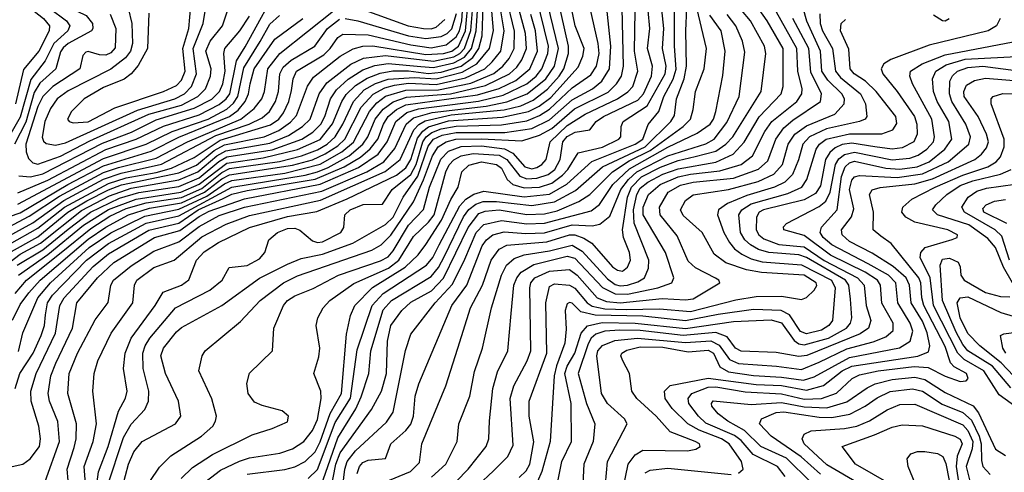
# Model space of a CAD drawing. Extents: x 997026 to 1115308, y 536381 to 619039.
# Tile 158 of 256: x 1017973 to 1021880, y 583682 to 585480. Entities that reach past the tile are written whole.
import ezdxf

# ---------------------------------------------------------------- set-up
doc = ezdxf.new("R2010")
doc.units = 0

msp = doc.modelspace()

# ---------------------------------------------------------------- linework, layer by layer
at = {"layer": '0CON20XD'}
for points in [[(1017971.1, 585805), (1017985.2, 585754.8), (1018009.6, 585695), (1018038.6, 585648.6), (1018134.8, 585545), (1018236.2, 585496.2), (1018261.4, 585465), (1018263.7, 585445), (1018257.8, 585435), (1018165.6, 585385), (1018145, 585367.7), (1018135, 585351.5), (1018116.2, 585285), (1018053, 585227), (1018030, 585190), (1017997.1, 585072.9), (1017951.9, 584985)], [(1017919.1, 585745), (1017993.8, 585623.8), (1018090.8, 585525), (1018159, 585475), (1018171.9, 585455), (1018164, 585435), (1018108.9, 585385), (1018074.3, 585315.7), (1018017.3, 585242.7), (1017975, 585092.3), (1017932.2, 585017.8)], [(1017965, 584792.4), (1018085, 584843), (1018315, 584963.5), (1018435.7, 585005), (1018543.3, 585056.7), (1018685, 585101.9), (1018765, 585142.3), (1018792.7, 585165), (1018806.6, 585185), (1018833.7, 585316.3), (1018867.7, 585372.3), (1019012.2, 585635)], [(1018074, 583646), (1018130.7, 583805), (1018124.2, 583884.2), (1018091.7, 583965), (1018086.2, 583995), (1018096.4, 584065), (1018115.7, 584115), (1018182, 584255), (1018199.1, 584355), (1018281.7, 584455), (1018346.1, 584515), (1018508.1, 584615), (1018608, 584642), (1018685, 584698.5), (1018725, 584719.7), (1018865, 584767.8), (1019165, 584825.9), (1019317.5, 584892.5), (1019395, 584946.2), (1019431.6, 584995), (1019466, 585075), (1019508.8, 585111.2), (1019554.8, 585125.2), (1019793.6, 585156.4), (1019890.7, 585179.3), (1019985.4, 585224.6), (1020021.6, 585255), (1020044.9, 585285), (1020068.9, 585345), (1020070.9, 585375), (1020007.2, 585635)], [(1018242.1, 583535), (1018228.8, 583705), (1018264.8, 583804.8), (1018277.3, 583875), (1018263.5, 584005), (1018268.8, 584075), (1018282.6, 584125), (1018335.7, 584235), (1018421.6, 584355), (1018428, 584425), (1018437.1, 584445), (1018505, 584495.5), (1018586.2, 584525), (1018695, 584617.3), (1018792.4, 584667.6), (1018885, 584701.7), (1019167.1, 584762.9), (1019423.7, 584876.3), (1019482.1, 584925), (1019537.4, 585042.6), (1019556.5, 585063.5), (1019581.7, 585078.3), (1019685, 585101.3), (1019895, 585121.8), (1019961.8, 585138.2), (1020010.6, 585160.6), (1020066.9, 585203.1), (1020114.1, 585255), (1020132.6, 585285), (1020150.7, 585345), (1020150.7, 585375), (1020092.8, 585635)], [(1018277.3, 583625), (1018286.2, 583683.8), (1018324.3, 583785), (1018365.4, 583924.6), (1018393, 583977), (1018399.1, 584005), (1018384.7, 584095), (1018391.3, 584155), (1018415.6, 584215), (1018511, 584345), (1018542.1, 584397.9), (1018615, 584426), (1018644.1, 584445.9), (1018675, 584524.6), (1018705, 584557.4), (1018761.3, 584595), (1018885, 584654), (1019035, 584698), (1019152, 584718), (1019272.3, 584767.7), (1019467.4, 584862.6), (1019505, 584890.9), (1019525, 584924.8), (1019551.4, 585008.6), (1019572.6, 585037.4), (1019595.2, 585054.8), (1019675, 585077.6), (1019887.8, 585092.2), (1019991.3, 585115), (1020033.6, 585136.4), (1020079.8, 585170.2), (1020188.5, 585291.5), (1020207.3, 585335), (1020212.1, 585365), (1020177, 585455), (1020139.8, 585635)], [(1017915.7, 585615.7), (1017993.2, 585543.2), (1018067.7, 585485), (1018090.8, 585455), (1018090, 585435), (1018048.9, 585355), (1017987.7, 585282.3), (1017956.9, 585145)], [(1017955.4, 584015), (1017973.7, 584075), (1018026, 584155), (1018058.3, 584225), (1018070.8, 584265), (1018075, 584307.5), (1018083.6, 584355), (1018103.6, 584385), (1018238.1, 584525), (1018325, 584590.7), (1018475, 584671.2), (1018605, 584701.3), (1018815, 584814.9), (1019105, 584862.6), (1019155, 584874.8), (1019197, 584893), (1019280.4, 584939.6), (1019334.9, 584985), (1019354.9, 585015), (1019383.6, 585085), (1019415, 585124.4), (1019455, 585154), (1019507.4, 585172.6), (1019682.3, 585185), (1019821.8, 585218.2), (1019916.8, 585265), (1019945, 585290.5), (1019965, 585320.2), (1019983.3, 585365), (1019980, 585425), (1019935, 585593.8)], [(1019607.2, 583662.8), (1019663.7, 583715), (1019708.9, 583805), (1019714.7, 583875), (1019759, 583985), (1019777, 584083), (1019808.8, 584175), (1019844.8, 584335), (1019885.1, 584464.9), (1019904.6, 584505.4), (1019935, 584531.8), (1019974.3, 584545.7), (1020075, 584561.5), (1020165, 584584), (1020205, 584560.3), (1020305, 584451), (1020335, 584428.5), (1020355, 584422.4), (1020385, 584424.7), (1020425, 584438), (1020452.4, 584455), (1020467.7, 584492.3), (1020469.8, 584525), (1020411.6, 584671.6), (1020408, 584725), (1020421.3, 584785), (1020435, 584810), (1020465, 584834.3), (1020525, 584866.2), (1020585, 584887.3), (1020735, 584913.7), (1020804.5, 584945.5), (1020847.3, 584992.7), (1020906.5, 585093.5), (1020993.9, 585185), (1021002, 585215), (1021001.8, 585365), (1020938.2, 585475), (1020833.8, 585625)], [(1017918.5, 584505), (1017975, 584548.9), (1018055, 584591.8), (1018218.2, 584721.8), (1018329.4, 584780.6), (1018415, 584810.4), (1018605, 584843.2), (1018679.9, 584875), (1018755, 584938.5), (1018791.1, 584958.9), (1018965, 584988.8), (1019040, 585020), (1019094.6, 585055.4), (1019125.8, 585085), (1019161.8, 585185), (1019191.5, 585228.5), (1019287.3, 585302.7), (1019337.5, 585327.5), (1019425, 585337), (1019615, 585314.8), (1019695, 585332.3), (1019718.8, 585345), (1019738.3, 585365), (1019763, 585437), (1019773.2, 585565)], [(1017928.2, 584551.8), (1018045, 584617.9), (1018163.8, 584715), (1018239.5, 584760.5), (1018325, 584804.3), (1018376.6, 584823.4), (1018605, 584871.3), (1018675, 584902.2), (1018745, 584960), (1018785, 584982.3), (1018943.3, 585015), (1019000.7, 585039.3), (1019047.7, 585072.3), (1019071.2, 585098.8), (1019114.7, 585215.3), (1019138.3, 585251.7), (1019245, 585334.5), (1019295.9, 585364.1), (1019335, 585374.4), (1019374.7, 585375.3), (1019585, 585340.9), (1019653.9, 585345), (1019687, 585355), (1019714.1, 585375), (1019741.7, 585435), (1019753.5, 585566.5)], [(1017932, 584588), (1018045, 584651.8), (1018150.1, 584735), (1018325, 584829.7), (1018395, 584852.2), (1018515, 584872.9), (1018575, 584890.5), (1018665, 584931.8), (1018768.6, 585001.4), (1018967.9, 585062.1), (1019000.5, 585085), (1019019.8, 585110.2), (1019040.4, 585155), (1019051.8, 585198.2), (1019057.7, 585245), (1019071, 585275), (1019179.8, 585340.2), (1019205.2, 585365), (1019235, 585408.9), (1019255, 585422.6), (1019355, 585419.2), (1019525, 585379.8), (1019605, 585368.2), (1019665, 585379.5), (1019705, 585411.7), (1019718.2, 585435), (1019727.3, 585475), (1019734.1, 585575.9)], [(1017945, 584285.8), (1017975, 584349.1), (1018008.6, 584395), (1018053.6, 584445), (1018245, 584608.5), (1018315, 584656.2), (1018405.3, 584704.7), (1018488.4, 584731.6), (1018615, 584752.9), (1018705.9, 584794.1), (1018775, 584847.2), (1018805, 584863.2), (1019055, 584901.6), (1019135, 584923.3), (1019185, 584946.7), (1019235, 584978.9), (1019263.1, 585005), (1019327.8, 585132.2), (1019375.9, 585184.1), (1019421.3, 585208.7), (1019460.3, 585219.7), (1019515, 585227.2), (1019625, 585222.2), (1019741.7, 585248.3), (1019818.5, 585285), (1019848.2, 585311.8), (1019881.6, 585355), (1019894.7, 585435), (1019873.7, 585563.7)], [(1017963.3, 584505), (1018065, 584565.9), (1018165, 584647.8), (1018254.1, 584715), (1018368.9, 584771.1), (1018445, 584793.2), (1018605, 584816.7), (1018685, 584851), (1018763.1, 584916.9), (1018795, 584934.9), (1018975, 584963.2), (1019092.4, 585005), (1019136.6, 585033.4), (1019168, 585065), (1019184.2, 585095), (1019205.9, 585165), (1019229.4, 585200.6), (1019276.8, 585243.2), (1019335, 585280.7), (1019382.7, 585297.3), (1019434.8, 585305.2), (1019564.2, 585294.2), (1019615, 585290.2), (1019695, 585308.1), (1019738.5, 585331.5), (1019765.9, 585365), (1019784.4, 585435.6), (1019791.5, 585555)], [(1017968.5, 584161.5), (1017985, 584235.6), (1018044.9, 584375), (1018095.7, 584435), (1018249, 584575), (1018335, 584633.3), (1018470.1, 584699.9), (1018605, 584727), (1018715, 584779.1), (1018785, 584827.9), (1018815, 584841), (1019025, 584870.8), (1019165, 584906.1), (1019251.5, 584955), (1019297.2, 584992.8), (1019360.8, 585115), (1019390.2, 585149.8), (1019424.6, 585175.4), (1019505, 585200.2), (1019635, 585201.1), (1019762.7, 585227.3), (1019853.7, 585266.3), (1019890, 585295), (1019914.6, 585325), (1019935.4, 585365), (1019936.4, 585433.6), (1019903.7, 585573.7)], [(1018169.2, 583605), (1018161, 583695), (1018189.4, 583780.6), (1018197.5, 583815), (1018198.9, 583875), (1018163.9, 583995), (1018169.8, 584075), (1018202.4, 584155), (1018272.3, 584287.7), (1018323.9, 584356.1), (1018334.8, 584425), (1018344.7, 584445.3), (1018415, 584502.2), (1018505, 584561), (1018605, 584597.6), (1018685, 584658.4), (1018765, 584701.5), (1018865, 584735.2), (1019171.3, 584798.7), (1019350.9, 584875), (1019417.5, 584915), (1019461.3, 584968.7), (1019506.1, 585065), (1019535, 585089.7), (1019609.2, 585110.8), (1019823.2, 585136.8), (1019906.4, 585153.6), (1019986.8, 585185), (1020061.2, 585245), (1020094.9, 585295), (1020111.4, 585365), (1020057.9, 585585)], [(1019206.9, 583613.1), (1019227.6, 583715), (1019245, 583759.4), (1019368.7, 583931.3), (1019408.8, 584005), (1019427.7, 584075), (1019432.8, 584202.8), (1019445.6, 584265), (1019489.3, 584325), (1019525, 584358.1), (1019606.5, 584403.5), (1019655, 584453.8), (1019752.2, 584655), (1019795, 584710.5), (1019820.2, 584719.8), (1019875, 584724.3), (1019985, 584706.2), (1020055, 584708.9), (1020105, 584721.2), (1020191.9, 584758.1), (1020234.7, 584785.3), (1020324.5, 584875.5), (1020391.4, 584918.6), (1020475, 584960.1), (1020605.6, 585055), (1020634.8, 585085), (1020645, 585122.5), (1020654.8, 585195), (1020688.9, 585285), (1020698, 585365), (1020652.7, 585555)], [(1019417.9, 583642.1), (1019524.1, 583685.9), (1019559.2, 583720.8), (1019567.9, 583795), (1019663.5, 584025), (1019711, 584175), (1019762.2, 584335), (1019808.6, 584425), (1019843.5, 584525), (1019875, 584568.8), (1019906.1, 584583.9), (1020065, 584597.1), (1020155, 584625.5), (1020175, 584625.1), (1020211.9, 584611.9), (1020242.6, 584592.6), (1020325, 584498), (1020345, 584484.4), (1020365, 584481.6), (1020385, 584497.2), (1020396.6, 584525), (1020392.8, 584555), (1020368.4, 584615), (1020365.1, 584645), (1020384.6, 584775), (1020401, 584815), (1020440.6, 584855), (1020515, 584894.4), (1020585, 584920.3), (1020653.1, 584936.9), (1020735, 584957.7), (1020775.2, 584984.8), (1020802.1, 585015), (1020914.4, 585195), (1020934, 585345), (1020928.5, 585375), (1020872.3, 585475), (1020801.2, 585561.2)], [(1019705, 583646.2), (1019752.6, 583695), (1019824.2, 583785), (1019834.7, 583815), (1019836.4, 583886.4), (1019850.8, 584015), (1019868.5, 584081.5), (1019909.5, 584165), (1019922.7, 584312.7), (1019933.6, 584425), (1019945.2, 584455), (1019962.7, 584477.3), (1020012.7, 584507.3), (1020145, 584540.6), (1020175, 584532.5), (1020285, 584415.9), (1020335, 584390.4), (1020385, 584390.1), (1020504.9, 584415.1), (1020560, 584435), (1020568.8, 584455), (1020534.8, 584555), (1020446.6, 584705), (1020446.4, 584735), (1020468, 584785), (1020514.1, 584825), (1020585, 584855.1), (1020635, 584866.4), (1020751.1, 584878.9), (1020836, 584904), (1020880.6, 584939.4), (1020929.7, 585035), (1020957.2, 585075), (1021056.1, 585155), (1021076.5, 585185), (1021077.6, 585205), (1021060.9, 585275), (1021055.9, 585365), (1020950.5, 585555)], [(1017885, 584632.7), (1018010.8, 584699.2), (1018131.4, 584778.6), (1018305, 584872.2), (1018365, 584893.2), (1018515, 584929.4), (1018639.3, 584995), (1018850.6, 585085), (1018902.9, 585127.1), (1018933.8, 585165), (1018944.8, 585195), (1018957.1, 585285), (1019004.7, 585345.3), (1019225, 585520.4)], [(1017955, 584392), (1017999.4, 584445), (1018137.9, 584555), (1018255, 584650.6), (1018331, 584699), (1018395, 584729.7), (1018475, 584752.1), (1018615, 584774), (1018695, 584808.8), (1018775, 584872.9), (1018805, 584888.2), (1019003.6, 584916.4), (1019091.4, 584938.6), (1019155, 584962.4), (1019192.6, 584985), (1019224.9, 585015.1), (1019255, 585064.4), (1019296.9, 585155), (1019339.5, 585200.5), (1019385, 585226.8), (1019435, 585244), (1019540, 585250), (1019625, 585244.7), (1019729.2, 585270.8), (1019786.2, 585303.8), (1019837.1, 585365), (1019852.9, 585437.1), (1019844.1, 585544.1)], [(1017967.8, 584465), (1018085, 584547), (1018226.4, 584663.6), (1018325, 584726.3), (1018435, 584767), (1018612.4, 584795), (1018685, 584825.9), (1018795, 584909.5), (1018938.5, 584931.5), (1019075, 584963.7), (1019165, 585004.3), (1019213.8, 585066.2), (1019250.6, 585155), (1019267.9, 585182.1), (1019305, 585218.3), (1019352.2, 585247.8), (1019402.8, 585267.2), (1019453.9, 585276.1), (1019515, 585276.9), (1019595, 585266.2), (1019645, 585271.1), (1019724.7, 585295.3), (1019771, 585329), (1019795.3, 585365), (1019808.4, 585415), (1019812.5, 585535)], [(1018332.1, 585502.1), (1018354.5, 585445), (1018351.7, 585368.3), (1018335, 585347.6), (1018315, 585338.9), (1018289.9, 585339.9), (1018245, 585353.8), (1018235, 585350.9), (1018223, 585337), (1018211.8, 585285), (1018105, 585214.6), (1018064.4, 585175), (1018045, 585134.7), (1017997.6, 584985), (1017998.8, 584955), (1018007.8, 584927.8), (1018025, 584910.7), (1018045, 584906.4), (1018135, 584937.9), (1018250.9, 584999.1), (1018485.9, 585104.1), (1018615, 585140.7), (1018680.3, 585175), (1018709.8, 585205), (1018730.5, 585255), (1018732.6, 585285), (1018711.1, 585355), (1018728.9, 585395), (1018778.1, 585455), (1018804.1, 585535)], [(1018403, 585525), (1018418.5, 585465), (1018420.5, 585385), (1018412.9, 585355), (1018392.3, 585327.7), (1018335, 585283.2), (1018165, 585197.4), (1018121.3, 585165), (1018095, 585127.6), (1018073, 585075), (1018062.7, 585012.7), (1018067, 584997), (1018078.1, 584988.1), (1018115, 584981.2), (1018155, 584990.9), (1018440.1, 585119.9), (1018588.4, 585165), (1018626.5, 585185), (1018654.6, 585215), (1018674.4, 585265), (1018661.6, 585365), (1018700.3, 585465), (1018713.7, 585545)], [(1018484.8, 585505.2), (1018480, 585365), (1018442.6, 585297.4), (1018415.1, 585264.9), (1018386.8, 585243.2), (1018305, 585210), (1018229.3, 585165), (1018178.9, 585115), (1018163.1, 585085), (1018169.4, 585075), (1018185, 585070.5), (1018245, 585074.4), (1018350.4, 585129.6), (1018543.8, 585195), (1018595, 585218), (1018615, 585239.3), (1018629.6, 585275), (1018620.4, 585365), (1018644, 585445), (1018652.4, 585535)], [(1018319.9, 583625), (1018385, 583820), (1018415, 583873.5), (1018468.8, 583931.2), (1018484.3, 583965), (1018484.8, 584005), (1018462.5, 584095), (1018461.5, 584155), (1018470.5, 584185), (1018489.3, 584215), (1018591.2, 584335), (1018726.8, 584405), (1018776.7, 584445), (1018804.6, 584495.4), (1018875, 584504), (1018925, 584530), (1018945.4, 584555), (1018961.5, 584605), (1018996.1, 584635), (1019035, 584650), (1019065, 584651.2), (1019085, 584644), (1019135, 584600.8), (1019155, 584595.1), (1019175, 584597.9), (1019246.9, 584635), (1019258.4, 584655), (1019263.6, 584705), (1019283.6, 584725), (1019335.2, 584745.2), (1019412.7, 584747.3), (1019450.6, 584805), (1019525.2, 584864.8), (1019545.4, 584904.6), (1019572.9, 584995), (1019586.1, 585015), (1019608, 585032), (1019645, 585045.9), (1019705, 585057.3), (1019885, 585062.3), (1019985, 585077.9), (1020035, 585098.8), (1020075, 585123.9), (1020165, 585208.8), (1020239.1, 585260.9), (1020261.8, 585295), (1020271.7, 585345), (1020268.6, 585385), (1020235.9, 585525)], [(1018380.7, 583625), (1018404.5, 583715), (1018426.1, 583763.9), (1018458.5, 583805), (1018591.1, 583875), (1018612.1, 583905), (1018603.2, 583965), (1018551.2, 584075), (1018532.7, 584145), (1018543.6, 584175), (1018595, 584239.7), (1018615, 584257.1), (1018775, 584344.3), (1018925, 584453.2), (1019035, 584509.1), (1019089.4, 584530.6), (1019175, 584548.4), (1019295, 584592.3), (1019425, 584666.4), (1019454.9, 584695.1), (1019494.7, 584775.3), (1019552.2, 584857.8), (1019593.2, 584976.8), (1019615, 585005.2), (1019649.4, 585020.6), (1019705, 585031.7), (1019897.7, 585032.3), (1020005, 585047.9), (1020075, 585082.4), (1020165, 585161.6), (1020245.7, 585205), (1020283.4, 585235), (1020313.6, 585285), (1020318.1, 585375), (1020303.2, 585525)], [(1018488.9, 583645), (1018527.5, 583702.5), (1018572.2, 583747.8), (1018693.7, 583826.3), (1018738.9, 583865), (1018750.4, 583885), (1018753.2, 583905), (1018735, 583974), (1018683.8, 584085), (1018696.5, 584145), (1018708.9, 584165), (1018849.3, 584280.7), (1018927.6, 584365), (1019020.3, 584435), (1019075, 584461.9), (1019370.8, 584565), (1019407.1, 584585), (1019445, 584624.1), (1019535, 584756.1), (1019575.7, 584844.3), (1019610.4, 584939.6), (1019633, 584975), (1019664.8, 584995), (1019703.1, 585005), (1019805, 585006.8), (1019965, 584998.6), (1020035, 585020.9), (1020085, 585048), (1020174.5, 585125), (1020307.8, 585192.2), (1020341.4, 585225), (1020360.5, 585255), (1020369.2, 585295), (1020363.5, 585525)], [(1018613.1, 583656.9), (1018658.4, 583701.6), (1018737.4, 583752.6), (1018895, 583830.6), (1018975, 583856.5), (1019035, 583882.5), (1019039.2, 583905), (1019015, 583925.8), (1018935, 583946.9), (1018905, 583960.8), (1018879.4, 583995), (1018874.5, 584035), (1018885, 584076), (1018975.8, 584165), (1018980.8, 584255), (1019019.2, 584345), (1019035.9, 584365), (1019065, 584383.6), (1019137.9, 584412.1), (1019238.4, 584465), (1019405, 584522.5), (1019435, 584538.5), (1019455, 584561.7), (1019515, 584664.2), (1019574.5, 584725.5), (1019599.1, 584815), (1019643.7, 584926.3), (1019675, 584957.4), (1019725, 584975.9), (1019805, 584978.5), (1019897.2, 584967.2), (1019930.2, 584950.2), (1019977.7, 584895), (1020005, 584888), (1020025, 584893.2), (1020044.9, 584905.1), (1020061.7, 584925), (1020077.3, 584995), (1020145, 585058.9), (1020216, 585105), (1020345.2, 585165), (1020386.4, 585193.6), (1020405.2, 585215), (1020425.7, 585275), (1020412.6, 585355), (1020414.4, 585515)], [(1018690.6, 583629.4), (1018769.6, 583690.4), (1018845, 583726.6), (1018885, 583739.5), (1019005, 583758.6), (1019055, 583775.2), (1019100.3, 583805), (1019135, 583847.5), (1019155, 583892.5), (1019169.1, 583975), (1019167.2, 584005), (1019140.4, 584075), (1019159.2, 584140.8), (1019163.3, 584175), (1019149.1, 584265), (1019155.4, 584295), (1019176.7, 584335), (1019203.3, 584365), (1019298.3, 584431.7), (1019436.6, 584493.4), (1019476.9, 584525), (1019535, 584619), (1019595, 584675.5), (1019617.3, 584705), (1019663.9, 584875), (1019677.1, 584902.9), (1019695, 584923.1), (1019725, 584939.1), (1019772.2, 584947.8), (1019875, 584941.4), (1019905.6, 584925), (1019958, 584858), (1019985, 584848.3), (1020025, 584850.3), (1020070.4, 584865), (1020096.4, 584885), (1020118, 584925), (1020127.5, 584995), (1020145, 585016.4), (1020177.6, 585032.4), (1020235, 585042.9), (1020260.8, 585075), (1020289.5, 585095), (1020425, 585159.5), (1020448.1, 585185), (1020479.3, 585255), (1020484.2, 585295), (1020464.2, 585365), (1020472.7, 585445), (1020466.2, 585516.2)], [(1018875, 583674.9), (1019025, 583693), (1019065, 583703.3), (1019105.8, 583725), (1019145, 583763), (1019165, 583802.7), (1019204.2, 583915.8), (1019249.4, 583995), (1019269, 584231), (1019285.8, 584305), (1019302.4, 584345), (1019373.3, 584416.7), (1019502.7, 584497.3), (1019553.7, 584546.3), (1019585, 584586.2), (1019646.8, 584683.2), (1019683.9, 584766.1), (1019713.3, 584815), (1019726.8, 584875), (1019755, 584901.6), (1019804.7, 584915.3), (1019865, 584905.1), (1019885, 584890), (1019907, 584845), (1019929.3, 584825), (1019975, 584811.8), (1020034.9, 584815.1), (1020085, 584830.7), (1020127.3, 584862.7), (1020148.1, 584885), (1020189.3, 584950.7), (1020285, 584972.9), (1020349.7, 585005), (1020357.5, 585015), (1020360, 585055), (1020367.5, 585075), (1020462.4, 585137.6), (1020534.5, 585265), (1020538.1, 585295), (1020523.5, 585365), (1020528.8, 585445), (1020520.2, 585520.2)], [(1019117.1, 583657.1), (1019155, 583693.2), (1019225, 583880.2), (1019285, 583977.1), (1019312.1, 584167.9), (1019371.9, 584345), (1019415, 584392.8), (1019586.6, 584505), (1019611.7, 584535), (1019636.8, 584585), (1019719, 584741), (1019743.1, 584766.9), (1019775, 584787.3), (1019815, 584798.5), (1019975, 584776.5), (1020075, 584786.8), (1020143.5, 584826.5), (1020243.5, 584916.5), (1020415, 584985.7), (1020445.4, 585005), (1020466.2, 585063.8), (1020509, 585115), (1020528.3, 585175), (1020566.3, 585243.7), (1020577.2, 585282.8), (1020570.7, 585375), (1020571.2, 585525)], [(1019177.7, 583652.3), (1019235, 583819), (1019306.2, 583933.8), (1019328.1, 583981.9), (1019358.2, 584075), (1019366.4, 584165), (1019415, 584326.8), (1019448, 584365), (1019605, 584459.7), (1019635, 584495.9), (1019658.9, 584541.1), (1019733.9, 584696.1), (1019754.8, 584725.2), (1019782.5, 584747.5), (1019812.5, 584757.5), (1019865, 584758.2), (1020005, 584741.8), (1020095, 584756.1), (1020178.6, 584801.4), (1020285.2, 584895), (1020455.3, 584975), (1020556.6, 585075), (1020570.5, 585099.5), (1020578.7, 585165), (1020609.2, 585245), (1020619.1, 585295), (1020615.4, 585435), (1020620.2, 585525)], [(1019327.6, 585522.4), (1019514.6, 585455), (1019575, 585444.3), (1019605, 585443.8), (1019625, 585450.3), (1019659.6, 585480.4)], [(1019955, 583661.3), (1019982.5, 583687.5), (1019997.3, 583715), (1020012.9, 583802.9), (1019994, 583905), (1019994, 583965), (1020064.8, 584155), (1020060.3, 584355), (1020075, 584420), (1020095, 584431.1), (1020155, 584425.8), (1020175, 584413.3), (1020224.6, 584355), (1020245, 584341.8), (1020295, 584330.9), (1020379, 584329), (1020511.9, 584331.9), (1020635, 584320.3), (1020815, 584367), (1020895, 584380), (1020995, 584381.6), (1021075, 584368.4), (1021095, 584376.7), (1021124.8, 584405.2), (1021135.6, 584424.4), (1021132.9, 584435), (1021085, 584465.1), (1020916.1, 584476.1), (1020856.5, 584486.5), (1020774.2, 584514.2), (1020728.6, 584548.6), (1020680.3, 584635), (1020605, 584702.5), (1020594.3, 584725), (1020615, 584761.5), (1020645, 584783.6), (1020785.6, 584805), (1020903.1, 584836.9), (1020965, 584866.7), (1020999.8, 584905), (1021021.7, 584985), (1021048.4, 585025), (1021095, 585058.4), (1021207.5, 585105), (1021244.8, 585145), (1021245.7, 585165), (1021235.6, 585185), (1021179, 585239), (1021156.3, 585275), (1021150.4, 585355), (1021095.9, 585474.1), (1021081.8, 585525)], [(1017875, 583690.1), (1017985.6, 583715), (1018015, 583735.4), (1018051.1, 583785), (1018056, 583815), (1018049, 583865), (1018018.5, 583965), (1018017.3, 584005), (1018038.6, 584075), (1018114.9, 584235), (1018131.9, 584345), (1018149.3, 584375), (1018265, 584499.3), (1018325, 584550.3), (1018485, 584643.3), (1018605, 584672.1), (1018681.4, 584725), (1018780.1, 584769.9), (1018815, 584786.1), (1018875, 584801.3), (1019145, 584846.6), (1019260, 584895), (1019325, 584933.5), (1019363.6, 584966.4), (1019393.4, 585005), (1019416.2, 585065), (1019434.9, 585095), (1019467.4, 585122.6), (1019505, 585141.8), (1019789.4, 585180.6), (1019875, 585205.9), (1019941.8, 585238.2), (1019996.7, 585285), (1020027.1, 585355), (1020019.2, 585435), (1020000.8, 585500.8)], [(1017885, 584682.2), (1017975, 584712.8), (1018164.3, 584825.7), (1018305, 584899.2), (1018495, 584957.3), (1018605, 585013.1), (1018805.3, 585094.7), (1018839.7, 585120.3), (1018868.1, 585155), (1018881.2, 585185), (1018887.7, 585225), (1018903.6, 585285), (1018985, 585402.8), (1019097, 585485)], [(1017917.1, 584612.9), (1018025, 584673), (1018148.7, 584761.3), (1018305, 584846.3), (1018375, 584870.8), (1018535, 584905.4), (1018750.8, 585019.2), (1018883, 585065), (1018935, 585089.7), (1018964.4, 585115.6), (1018988.4, 585155), (1019000, 585195), (1019005.3, 585264.7), (1019018.8, 585291.2), (1019050.6, 585319.4), (1019144.3, 585375), (1019194.8, 585445), (1019241.3, 585481.3)], [(1017965, 584747.3), (1018305, 584928.3), (1018474.7, 584985.3), (1018578.1, 585035), (1018720.7, 585085), (1018795, 585124.9), (1018821.5, 585148.5), (1018838.6, 585175), (1018861.9, 585288.1), (1018926.5, 585393.5), (1018965, 585461.5), (1019003.2, 585496.8)], [(1017969.2, 584859.2), (1018015.9, 584855.9), (1018065, 584867.5), (1018301.1, 584988.9), (1018416.8, 585033.2), (1018515, 585082.5), (1018665, 585127.9), (1018735, 585164.2), (1018765.9, 585195), (1018779.2, 585225), (1018787.9, 585275), (1018783.1, 585345), (1018787.5, 585365), (1018845.9, 585435), (1018885, 585494.3)], [(1019249.3, 583585), (1019263, 583695), (1019272.6, 583725), (1019305, 583766.8), (1019428.8, 583881.2), (1019455, 583920.5), (1019503.6, 584166.4), (1019525, 584230.6), (1019621.3, 584355), (1019690.3, 584429.7), (1019739, 584529), (1019783.8, 584635), (1019815, 584666.5), (1019885, 584682.7), (1019985, 584668.6), (1020055, 584671.2), (1020239.9, 584720.1), (1020274, 584746), (1020326.9, 584825), (1020392.7, 584887.3), (1020545, 584972.9), (1020661, 585029), (1020712.6, 585065), (1020726.2, 585085), (1020734.8, 585114.8), (1020762.6, 585257.4), (1020772.2, 585355), (1020756.8, 585435), (1020711.8, 585498.2)], [(1019265, 585483.8), (1019315, 585475.6), (1019515, 585416.1), (1019585, 585404.7), (1019645, 585412.9), (1019669.2, 585425), (1019687.2, 585442.8), (1019705.7, 585504.3)], [(1019312.5, 583677.5), (1019320.8, 583705), (1019335, 583721.4), (1019355, 583730.9), (1019425, 583737.5), (1019446.1, 583795), (1019505, 583847.9), (1019525, 583873.9), (1019535.2, 583905), (1019542, 583985), (1019556.8, 584033.2), (1019688, 584345), (1019746.5, 584425), (1019808.4, 584581.6), (1019825, 584605.2), (1019850.8, 584625), (1019895, 584637.6), (1019980.9, 584630.9), (1020055, 584633.8), (1020165, 584665.5), (1020245, 584661.6), (1020275, 584667.8), (1020315, 584699.2), (1020357.9, 584805), (1020388.2, 584845), (1020421.3, 584875), (1020545, 584939.3), (1020695, 584987.3), (1020728.1, 585005), (1020778.9, 585071.1), (1020828, 585175), (1020849.9, 585350.1), (1020841, 585395), (1020814.8, 585455), (1020780.4, 585500.4)], [(1019790.4, 583629.6), (1019852.6, 583687.4), (1019910, 583745), (1019930.3, 583789.7), (1019919.5, 583975), (1019934, 584025), (1019986.3, 584125), (1020000.9, 584165), (1019996.8, 584415), (1020001, 584435), (1020016.9, 584455), (1020075, 584481.5), (1020155, 584487.6), (1020185, 584465.2), (1020264.9, 584374.9), (1020301, 584361), (1020355, 584355.4), (1020522.8, 584372.8), (1020615, 584367.4), (1020645, 584371), (1020751.4, 584435), (1020747.5, 584445), (1020733.2, 584453.2), (1020655, 584493.8), (1020625, 584520.3), (1020581.2, 584621.2), (1020514.4, 584705), (1020511.6, 584735), (1020546.5, 584795), (1020595, 584822.8), (1020645, 584834.4), (1020805, 584849.9), (1020905, 584885.5), (1020941.1, 584918.9), (1020972.5, 585005), (1021005, 585049.8), (1021040, 585080), (1021150.5, 585155), (1021154, 585185), (1021111.9, 585271.9), (1021104.2, 585365), (1021041.2, 585485)], [(1021147.6, 585502.4), (1021148.8, 585465), (1021158.6, 585435), (1021198.6, 585365), (1021209.7, 585275), (1021230.1, 585250.1), (1021309.3, 585185), (1021328.5, 585145), (1021334.7, 585095.3), (1021327.1, 585085), (1021304.9, 585075.1), (1021174.2, 585045.8), (1021106.4, 585015), (1021079.8, 584985), (1021063.7, 584923.7), (1021039.5, 584865), (1021008.9, 584835), (1020967.8, 584815), (1020858.4, 584781.6), (1020780.8, 584749.2), (1020745.7, 584725), (1020741.7, 584705), (1020767.3, 584635), (1020788.9, 584595), (1020809.6, 584569.6), (1020838.3, 584548.3), (1020875, 584530.1), (1020918.5, 584518.5), (1021075, 584506.4), (1021194.6, 584445), (1021208.4, 584415), (1021198.5, 584285), (1021183.3, 584265), (1021155, 584246.7), (1021095, 584231.7), (1021070.9, 584240.9), (1021026.9, 584306.9), (1020994.9, 584324.9), (1020885, 584328.8), (1020745, 584308.8), (1020615, 584283.6), (1020445, 584302.8), (1020255.9, 584305.9), (1020199.1, 584319.1), (1020165, 584353.3), (1020155, 584356.8), (1020145, 584350.9), (1020137.6, 584325), (1020141, 584251), (1020136.2, 584195), (1020102.4, 584105), (1020093.8, 584065), (1020077.7, 583805), (1020044.6, 583685), (1020027, 583645)], [(1020108.2, 583645), (1020123.7, 583725), (1020162.6, 583805), (1020160.8, 583955), (1020135.9, 584075), (1020145, 584103), (1020175.5, 584155), (1020200.5, 584235), (1020226.1, 584263.9), (1020283.5, 584276.5), (1020415, 584274.9), (1020615, 584252.8), (1020805, 584281.5), (1020955, 584287.8), (1020996.2, 584276.2), (1021045.4, 584205.4), (1021065, 584192.6), (1021085, 584188.9), (1021181.9, 584215), (1021253.3, 584255), (1021269, 584275), (1021274.5, 584295), (1021269.2, 584369.2), (1021262.6, 584425), (1021249.3, 584445), (1021095, 584535.8), (1021065, 584546), (1020944.9, 584554.9), (1020905, 584566.8), (1020872.1, 584585), (1020850.8, 584605), (1020833, 584635), (1020825.9, 584704.1), (1020837.9, 584725), (1020875, 584747.8), (1021021.2, 584788.8), (1021075.9, 584814.1), (1021096.1, 584845), (1021132.7, 584965), (1021145.9, 584985), (1021172.4, 585005), (1021265, 585026.8), (1021393.7, 585026.3), (1021437.8, 585042.2), (1021452.8, 585067.2), (1021449.4, 585095), (1021371.7, 585195), (1021329.5, 585235), (1021284.3, 585265), (1021268.3, 585285), (1021263.2, 585363.2), (1021229.5, 585435), (1021232, 585465), (1021249.2, 585480.8)], [(1021863.9, 585485), (1021849.2, 585455), (1021815.5, 585435), (1021581.4, 585378.6), (1021428.9, 585321.1), (1021401.2, 585305), (1021390.9, 585285), (1021397.3, 585265), (1021455, 585194.3), (1021523.8, 585095), (1021533, 585065), (1021533.6, 585025), (1021520.7, 584995), (1021475, 584970.5), (1021435, 584965.6), (1021365.7, 584975), (1021275, 584989.7), (1021236.6, 584983.4), (1021208.8, 584971.2), (1021187.6, 584952.4), (1021170.8, 584925), (1021149.8, 584820.2), (1021130.2, 584789.8), (1021085, 584764.9), (1020924.1, 584725), (1020907.4, 584715), (1020896.1, 584695), (1020894.5, 584645), (1020906, 584625), (1020925, 584609.4), (1020985, 584587.2), (1021085, 584577.5), (1021165, 584523.8), (1021297.2, 584455), (1021323.3, 584425), (1021331.9, 584345), (1021350, 584285), (1021341.4, 584255), (1021308.1, 584231.9), (1021095.6, 584145.6), (1021065, 584141.7), (1020975, 584157.7), (1020835, 584163.7), (1020812.5, 584175), (1020780, 584220), (1020735, 584237.1), (1020605.1, 584225.1), (1020435, 584245.2), (1020353.6, 584246.4), (1020295, 584242.9), (1020258.9, 584231.1), (1020240.9, 584215), (1020227.9, 584192.1), (1020189.3, 584075), (1020222, 583955), (1020254.8, 583875), (1020248.7, 583805), (1020210.7, 583715), (1020206.9, 583636.9)], [(1021598.6, 585498.6), (1021635, 585476.9), (1021645, 585475.7), (1021660.8, 585485)], [(1020297.2, 583635), (1020305.7, 583725), (1020383.1, 583875), (1020373.1, 583895), (1020304.7, 583955), (1020281, 583995), (1020262.7, 584145), (1020266.9, 584165), (1020285, 584186.2), (1020334.9, 584205.1), (1020424.9, 584215.1), (1020615, 584197.2), (1020715, 584204.7), (1020747.7, 584187.7), (1020789.9, 584129.9), (1020825, 584114.7), (1020976.2, 584103.8), (1021075, 584089.8), (1021145, 584119.4), (1021255, 584172.5), (1021359.4, 584200.6), (1021409.6, 584220.4), (1021438.4, 584245), (1021439, 584275), (1021394.1, 584354.1), (1021388.5, 584425), (1021376.9, 584445), (1021327.5, 584477.5), (1021189.5, 584545), (1021085, 584623), (1021005, 584644.6), (1021003.1, 584656.9), (1021015, 584670.6), (1021145, 584737.8), (1021170.9, 584759.1), (1021189.1, 584795), (1021209.5, 584905), (1021222.9, 584927.1), (1021245.4, 584944.6), (1021285, 584954.2), (1021435, 584923.1), (1021505, 584929.9), (1021537.8, 584942.2), (1021571.7, 584965), (1021598.3, 584995), (1021603.2, 585015), (1021592.7, 585085), (1021515.2, 585225), (1021505.2, 585255), (1021507.6, 585275), (1021554.1, 585305), (1021645, 585340.4), (1021915, 585391.3)], [(1020365.2, 583605), (1020387.5, 583715), (1020415, 583751.1), (1020445, 583769.6), (1020623.2, 583766.8), (1020656.2, 583773.8), (1020672.9, 583785), (1020670.6, 583795), (1020653.3, 583805), (1020553.4, 583843.4), (1020498.8, 583905), (1020421.3, 583975), (1020401.8, 584005), (1020392.5, 584075), (1020366.1, 584125), (1020358.7, 584145), (1020361.8, 584155), (1020382.4, 584167.6), (1020435, 584180.7), (1020525, 584178.5), (1020625, 584160.6), (1020705, 584167.6), (1020725.9, 584155), (1020751.2, 584101.2), (1020785, 584081.8), (1020885, 584066), (1020995, 584060.3), (1021082.6, 584047.4), (1021125, 584061.7), (1021265, 584138.1), (1021464.1, 584175.9), (1021506.4, 584203.6), (1021517.3, 584242.7), (1021506.7, 584275), (1021457.3, 584355), (1021449.1, 584435), (1021420, 584465), (1021339.9, 584510.1), (1021195.6, 584585), (1021160.7, 584615), (1021149.5, 584635), (1021153.7, 584656.3), (1021217.1, 584725), (1021233.7, 584856.3), (1021248.2, 584895), (1021265, 584911.3), (1021285, 584917.2), (1021409.8, 584889.8), (1021465, 584885.6), (1021534.2, 584895.8), (1021581, 584915), (1021643.7, 584965), (1021671.5, 585005), (1021659, 585075), (1021613.9, 585155), (1021599, 585195), (1021594.4, 585245), (1021607.4, 585275), (1021649.6, 585300.4), (1021725, 585323.4), (1021955, 585334.3)], [(1020825, 583679.1), (1020843.1, 583695), (1020837.5, 583725), (1020787.9, 583795), (1020757, 583815), (1020668.9, 583848.9), (1020624.5, 583874.5), (1020562.3, 583935), (1020534.3, 583975), (1020532, 584005), (1020553.3, 584026.7), (1020704.6, 584055.4), (1020895, 584030.6), (1020995, 584026.9), (1021095, 584007.8), (1021162.7, 584027.3), (1021235.9, 584085), (1021275, 584104.3), (1021536.9, 584143.1), (1021579.3, 584160.7), (1021584.1, 584185), (1021573.8, 584236.2), (1021555, 584282.3), (1021509.7, 584355), (1021504.1, 584425), (1021490.4, 584455), (1021438.9, 584498.9), (1021355, 584551.8), (1021265, 584598.8), (1021235.7, 584625), (1021233.5, 584645), (1021273.8, 584696.2), (1021282.1, 584727.9), (1021264.9, 584805), (1021275, 584841.8), (1021285, 584855.2), (1021305, 584860.7), (1021455, 584853.2), (1021555, 584867.5), (1021657.1, 584915), (1021739.2, 584985), (1021745.2, 585015), (1021727.3, 585065), (1021671.4, 585155), (1021661.8, 585185), (1021664.1, 585235.9), (1021673.8, 585256.2), (1021693.5, 585275), (1021735, 585290.2), (1021795, 585294.9), (1021925, 585277.5)], [(1021009.8, 583665), (1020979.7, 583705), (1020883.4, 583753.4), (1020835, 583808.1), (1020808.7, 583828.7), (1020695, 583877.9), (1020665.9, 583905), (1020628.4, 583955), (1020625.7, 583975), (1020639.5, 583995), (1020705, 584019.9), (1020735, 584021.1), (1020851.3, 584001.3), (1020995, 583994.1), (1021085, 583972.5), (1021154.9, 583975.1), (1021213.6, 583996.4), (1021275.8, 584054.2), (1021305, 584069.3), (1021379.4, 584085), (1021522.2, 584102.2), (1021577.9, 584097.9), (1021645, 584064), (1021705, 584042.4), (1021728.5, 584045), (1021735.9, 584055), (1021730.3, 584075), (1021680.8, 584100.8), (1021666.6, 584116.6), (1021645, 584182.4), (1021560.6, 584345), (1021552.7, 584375), (1021549, 584435), (1021540.8, 584455), (1021430.4, 584590.4), (1021389.5, 584619.5), (1021360, 584645), (1021361.1, 584715), (1021345.3, 584785), (1021355.6, 584804.4), (1021386.9, 584813.1), (1021525, 584828.4), (1021595, 584848), (1021763.2, 584925), (1021789.3, 584945), (1021808.6, 584971.4), (1021816.5, 584995), (1021809.7, 585025), (1021775.7, 585095.7), (1021721, 585175), (1021719.4, 585195), (1021730, 585220), (1021761.5, 585238.5), (1021805, 585247), (1022015, 585230.1)], [(1021963.4, 583915), (1021859.7, 583989.7), (1021798.5, 584085), (1021720.4, 584130.4), (1021695.9, 584155), (1021599.3, 584345), (1021585.3, 584455), (1021546, 584535), (1021548.2, 584555), (1021565.2, 584574.8), (1021673.1, 584606.9), (1021692, 584615), (1021694.2, 584625), (1021655, 584645.4), (1021524.9, 584674.9), (1021488.9, 584695), (1021472.8, 584715), (1021476.7, 584735), (1021512.5, 584767.5), (1021605, 584814.7), (1021715, 584862.6), (1021814.2, 584895), (1021847.1, 584915), (1021864.8, 584935), (1021878.5, 584975), (1021879.2, 585005), (1021828.2, 585145), (1021827.3, 585165), (1021835.6, 585175), (1021873.9, 585186.1), (1022014.3, 585184.3)], [(1021912.8, 584435), (1021876.4, 584496.4), (1021844.3, 584575), (1021815, 584611), (1021738.9, 584665), (1021614.6, 584705), (1021594.7, 584725), (1021607.9, 584745), (1021652, 584785), (1021705, 584821), (1021755, 584839.2), (1021864.3, 584865.7), (1021906.8, 584885)], [(1021900.6, 584525), (1021869.3, 584619.3), (1021843.7, 584645), (1021721.4, 584715), (1021710.7, 584735), (1021735.8, 584775), (1021770.8, 584799.2), (1021809.4, 584810.6), (1021923.4, 584826.6)], [(1021889.7, 584669.7), (1021798.5, 584715), (1021795, 584730), (1021807.2, 584745), (1021840.9, 584759.1), (1021884.3, 584765.7)], [(1021905, 584017.8), (1021833.1, 584103.1), (1021735, 584164.6), (1021715, 584189.3), (1021689.3, 584239.3), (1021634.2, 584365), (1021624.8, 584505), (1021635, 584528.2), (1021662, 584532), (1021696.3, 584516.3), (1021705, 584497.5), (1021707.3, 584465), (1021720, 584445), (1021805, 584395.8), (1021865, 584380.4), (1021901.3, 584378.7)], [(1021915.9, 584065), (1021867.5, 584117.5), (1021782.1, 584185), (1021735, 584234), (1021705, 584296.1), (1021693.3, 584355), (1021705, 584375.2), (1021735, 584379.6), (1021866.3, 584316.3), (1021915, 584302.3)], [(1021885.2, 584155), (1021873.6, 584175), (1021864, 584225), (1021877.8, 584232.2), (1022035, 584253.6)], [(1021112.6, 583642.6), (1021015, 583738.5), (1020914.1, 583784.1), (1020848.2, 583848.2), (1020782.8, 583885), (1020743.8, 583915), (1020719.2, 583945), (1020717.3, 583955), (1020725, 583966.1), (1020875, 583950.9), (1020995, 583960), (1021085, 583941.6), (1021175, 583938.6), (1021255, 583962.6), (1021335, 584017.8), (1021366.9, 584033.1), (1021435, 584051.3), (1021525, 584059.8), (1021565, 584050.8), (1021645, 583999), (1021755.5, 583945.5), (1021777.8, 583917.8), (1021845, 583773.4), (1021885, 583749.2)], [(1021150.5, 583675), (1021073.6, 583743.6), (1020954.2, 583825), (1020907.9, 583875), (1020916.6, 583895), (1020975, 583920), (1021005, 583921.9), (1021145, 583901.2), (1021195, 583900.1), (1021266.9, 583913.1), (1021327.1, 583945), (1021375, 583978.1), (1021427.3, 584002.7), (1021515, 584013.1), (1021555, 584004), (1021633.2, 583953.2), (1021715, 583919.8), (1021749.3, 583889.3), (1021779.8, 583825), (1021788, 583795), (1021788.7, 583728.7), (1021795, 583704.6), (1021824, 583674)], [(1021426.2, 583565), (1021175, 583711.8), (1021085.7, 583795), (1021077.6, 583815), (1021086.2, 583833.8), (1021113, 583847), (1021245, 583855.9), (1021295, 583865.4), (1021345, 583886.6), (1021415, 583929.8), (1021465, 583951.2), (1021525, 583952.2), (1021715, 583871.1), (1021735, 583847.8), (1021754.4, 583805), (1021752.5, 583775), (1021728.5, 583705), (1021741.8, 583651.8)], [(1021431.9, 583631.9), (1021289.6, 583715), (1021236.7, 583785), (1021365, 583830.3), (1021435, 583861.9), (1021475, 583871), (1021555, 583866.8), (1021682.9, 583825), (1021705, 583813.1), (1021713, 583795), (1021693.3, 583746.7), (1021688.5, 583705), (1021698.9, 583635)], [(1021535.7, 583615), (1021498.2, 583705), (1021494.4, 583735.6), (1021508.8, 583755), (1021535, 583764.4), (1021565, 583765.4), (1021615, 583757.3), (1021635.4, 583745.4), (1021647.3, 583717.3), (1021687.5, 583515)], [(1020455, 583680.6), (1020475, 583690.6), (1020545, 583698.8), (1020796.3, 583673.7)]]:
    msp.add_lwpolyline(points, dxfattribs=at)

doc.saveas('drawing.dxf')
